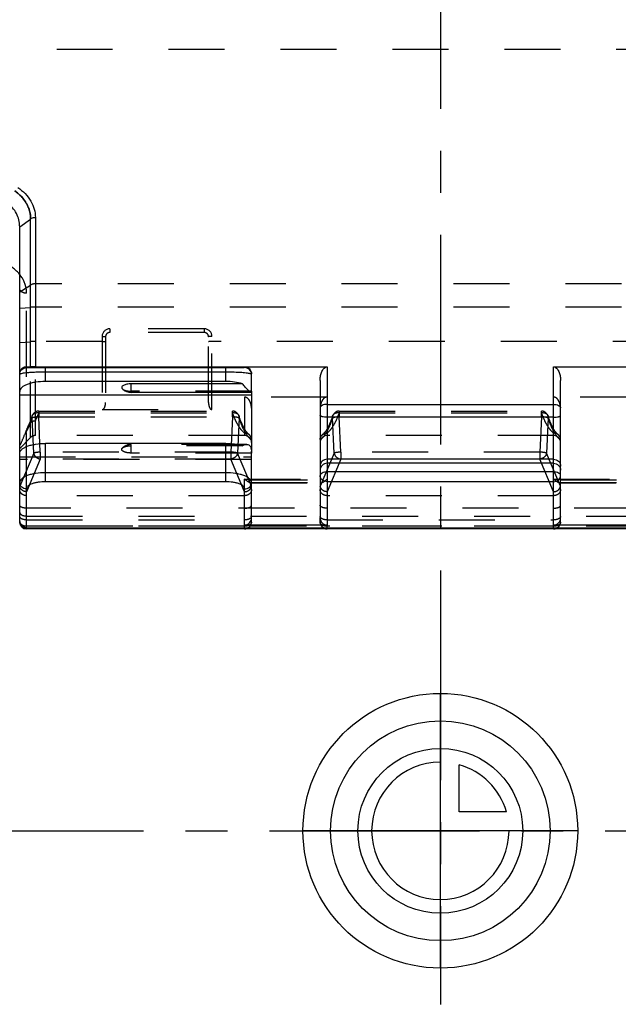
# Model space of a CAD drawing. Header units: millimetres. Extents: x 0 to 1000, y 0 to 1000.
# Tile 2 of 6: x 451 to 521, y 338 to 453. Entities that reach past the tile are written whole.
import ezdxf

# ---------------------------------------------------------------- set-up
doc = ezdxf.new("R2010")
doc.units = ezdxf.units.MM
doc.header["$LTSCALE"] = 65.185185
doc.linetypes.add('CENTER', pattern=[0.6, 0.375, -0.075, 0.075, -0.075])
doc.linetypes.add('HIDDEN', pattern=[0.2, 0.1, -0.1])
for name, color, linetype in [('ACHSEN_S', 7, 'CONTINUOUS'), ('FASEN', 7, 'CONTINUOUS'), ('FLAECHEN', 7, 'CONTINUOUS'), ('KOERPER', 7, 'CONTINUOUS'), ('KONST.EL_MIT_GEO', 7, 'CONTINUOUS'), ('KURVEN', 7, 'CONTINUOUS')]:
    doc.layers.add(name, color=color, linetype=linetype)

msp = doc.modelspace()

# ---------------------------------------------------------------- linework, layer by layer
at = {"layer": 'ACHSEN_S', "color": 40, "linetype": 'CENTER'}
for p, q in [((500, 662.55), (500, 338.23)), ((401.88, 358.45), (598.12, 358.45))]:
    msp.add_line(p, q, dxfattribs=at)
at = {"layer": 'FASEN', "color": 8, "linetype": 'HIDDEN'}
for p, q in [((452.27, 404.25), (451, 402.99)), ((451, 402.99), (451, 403.29))]:
    msp.add_line(p, q, dxfattribs=at)
at = {"layer": 'FASEN', "color": 7, "linetype": 'Continuous'}
msp.add_open_spline([(451, 428.81), (451, 429.08), (450.94, 429.61), (450.65, 430.37), (450.18, 431.06), (449.77, 431.45), (449.54, 431.63)], degree=3, knots=[0, 0, 0, 0, 0.240298, 0.483173, 0.734744, 1, 1, 1, 1], dxfattribs=at)
at = {"layer": 'FLAECHEN', "color": 8, "linetype": 'HIDDEN'}
for p, q in [((477.2, 404.49), (452.83, 404.49)), ((513.2, 404.49), (486.8, 404.49))]:
    msp.add_line(p, q, dxfattribs=at)
at = {"layer": 'KOERPER', "color": 8, "linetype": 'HIDDEN'}
for p, q in [((592.2, 449.45), (407.8, 449.45)), ((476.36, 403.45), (464, 403.45)), ((464, 402.45), (464, 403.45))]:
    msp.add_line(p, q, dxfattribs=at)
at = {"layer": 'KOERPER', "color": 7, "linetype": 'Continuous'}
for p, q in [((464, 409.5), (464, 410.51)), ((477.94, 409.5), (464, 409.5)), ((477.44, 403.45), (476.36, 403.45))]:
    msp.add_line(p, q, dxfattribs=at)
msp.add_arc((464, 411), 1.5, 226.1863, 270, dxfattribs=at)
at = {"layer": 'KOERPER', "color": 8, "linetype": 'HIDDEN'}
msp.add_arc((464, 401.95), 1.5, 90, 133.8137, dxfattribs=at)
at = {"layer": 'KOERPER', "color": 7, "linetype": 'Continuous'}
msp.add_open_spline([(464, 410.51), (463.82, 410.51), (463.51, 410.48), (463.15, 410.37), (462.95, 410.24), (462.88, 410.13), (462.88, 410.01), (462.93, 409.95), (462.96, 409.92)], degree=3, knots=[0, 0, 0, 0, 0.362688, 0.65547, 0.762168, 0.844032, 0.915794, 1, 1, 1, 1], dxfattribs=at)
at = {"layer": 'KOERPER', "color": 8, "linetype": 'HIDDEN'}
for points, knots in [([(462.96, 409.92), (463.01, 409.87), (463.14, 409.79), (463.49, 409.68), (463.79, 409.65), (464, 409.65)], [0, 0, 0, 0, 0.183437, 0.420719, 1, 1, 1, 1]), ([(464, 402.45), (463.82, 402.45), (463.51, 402.47), (463.15, 402.58), (462.95, 402.71), (462.88, 402.82), (462.88, 402.94), (462.93, 403), (462.96, 403.03)], [0, 0, 0, 0, 0.362688, 0.65547, 0.762168, 0.844032, 0.915794, 1, 1, 1, 1]), ([(462.96, 403.03), (463.01, 403.08), (463.14, 403.16), (463.49, 403.27), (463.79, 403.3), (464, 403.3)], [0, 0, 0, 0, 0.183437, 0.420719, 1, 1, 1, 1])]:
    msp.add_open_spline(points, degree=3, knots=knots, dxfattribs=at)
at = {"layer": 'KONST.EL_MIT_GEO', "color": 7, "linetype": 'Continuous'}
for p, q in [((451, 428.81), (452.27, 429.71)), ((452.27, 412.5), (452.27, 429.71)), ((452.83, 429.89), (452.83, 412.49)), ((451, 402.51), (451, 428.81)), ((451.8, 412.4), (451.8, 412.51)), ((451.8, 412.51), (452.27, 412.5)), ((452.83, 412.49), (486.8, 412.49)), ((475, 412.36), (454, 412.36)), ((454, 410.78), (454, 412.36)), ((475, 411.87), (454, 411.87)), ((475, 410.78), (475, 412.36)), ((477.2, 412.49), (477.2, 412.4)), ((486.8, 412.49), (486.8, 394.06)), ((513.2, 412.49), (547.17, 412.49)), ((513.2, 394.06), (513.2, 412.49)), ((475, 410.78), (454, 410.78)), ((478, 409.65), (478, 411.69)), ((486, 410.89), (486, 394.91)), ((514, 394.91), (514, 410.89)), ((476.94, 410.51), (464, 410.51)), ((478, 409.5), (478, 402.67)), ((451, 409.21), (478, 409.21)), ((486.8, 408.12), (513.2, 408.12)), ((513.2, 406.62), (486.8, 406.62)), ((475, 403.57), (454, 403.57)), ((454, 399.11), (454, 403.57)), ((475, 399.11), (475, 403.57)), ((451, 394.4), (451, 402.43)), ((478, 394.91), (478, 402.43)), ((513.2, 401.72), (486.8, 401.72)), ((513.2, 401.25), (486.8, 401.25)), ((475, 400.16), (454, 400.16)), ((513.2, 400.24), (486.8, 400.24)), ((451.8, 393.6), (451.8, 398.27)), ((475, 399.11), (454, 399.11)), ((477.2, 394.06), (477.2, 398.27)), ((513.2, 399.11), (486.8, 399.11)), ((451.8, 393.73), (548.2, 393.73)), ((451.8, 393.67), (548.2, 393.67)), ((477.2, 393.6), (451.8, 393.6)), ((486.8, 394.06), (477.2, 394.06)), ((477.2, 393.67), (477.2, 393.6)), ((486.8, 393.6), (486.8, 393.67)), ((513.2, 393.6), (486.8, 393.6)), ((522.8, 394.06), (513.2, 394.06)), ((513.2, 393.67), (513.2, 393.6))]:
    msp.add_line(p, q, dxfattribs=at)
at = {"layer": 'KONST.EL_MIT_GEO', "color": 8, "linetype": 'HIDDEN'}
for p, q in [((547.17, 422.16), (452.83, 422.16)), ((451, 421.22), (452.27, 422.01)), ((451.8, 412.51), (451.8, 421.06)), ((451, 419.31), (452.27, 419.42)), ((547.17, 419.44), (452.83, 419.44)), ((472.5, 416.92), (461.5, 416.92)), ((461.5, 416.92), (461.5, 416.49)), ((472.5, 416.49), (461.5, 416.49)), ((472.5, 416.92), (472.5, 416.49)), ((451, 415.31), (452.27, 415.42)), ((460.6, 415.44), (452.83, 415.44)), ((460.6, 416.02), (460.6, 407.52)), ((461, 415.99), (461, 408.35)), ((473, 408.35), (473, 415.99)), ((473.4, 407.52), (473.4, 416.02)), ((526.6, 415.44), (473.4, 415.44)), ((451.8, 398.27), (451.8, 412.4)), ((452.27, 404.25), (452.27, 412.5)), ((452.83, 404.49), (452.83, 412.49)), ((478, 409.65), (464, 409.65)), ((478, 409.5), (478, 409.65)), ((486.8, 408.96), (477.2, 408.96)), ((477.2, 408.96), (477.2, 404.49)), ((522.8, 408.96), (513.2, 408.96)), ((453.22, 407.33), (475.78, 407.33)), ((453.22, 407.33), (453.22, 406.66)), ((460.6, 407.52), (473.4, 407.52)), ((475.78, 406.66), (475.78, 407.33)), ((488.22, 407.33), (511.78, 407.33)), ((488.22, 407.33), (488.22, 406.66)), ((511.78, 406.66), (511.78, 407.33)), ((452.63, 402.42), (452.45, 406.53)), ((453.22, 407.15), (475.78, 407.15)), ((453.22, 406.66), (475.78, 406.66)), ((453.4, 402.56), (453.22, 406.66)), ((475.78, 406.66), (475.6, 402.56)), ((476.55, 406.53), (476.37, 402.42)), ((487.63, 402.42), (487.45, 406.53)), ((488.22, 407.15), (511.78, 407.15)), ((488.22, 406.66), (511.78, 406.66)), ((488.4, 402.56), (488.22, 406.66)), ((511.78, 406.66), (511.6, 402.56)), ((512.55, 406.53), (512.37, 402.42)), ((476.94, 403.3), (464, 403.3)), ((478, 402.43), (478, 402.67)), ((451, 402.43), (451, 402.51)), ((451, 402), (478, 402)), ((478, 401.71), (451, 401.71)), ((452.63, 402.42), (451.01, 398.57)), ((453.4, 401.75), (451.8, 397.94)), ((475.6, 402.56), (453.4, 402.56)), ((453.4, 402.56), (453.4, 401.75)), ((475.6, 401.75), (453.4, 401.75)), ((478, 402.45), (464, 402.45)), ((475.6, 402.56), (475.6, 401.75)), ((477.2, 397.94), (475.6, 401.75)), ((477.99, 398.57), (476.37, 402.42)), ((487.63, 402.42), (486.01, 398.57)), ((488.4, 401.75), (486.8, 397.94)), ((511.6, 402.56), (488.4, 402.56)), ((488.4, 402.56), (488.4, 401.75)), ((511.6, 401.75), (488.4, 401.75)), ((511.6, 402.56), (511.6, 401.75)), ((513.2, 397.94), (511.6, 401.75)), ((513.99, 398.57), (512.37, 402.42)), ((477.2, 399.41), (486.8, 399.41)), ((477.2, 398.27), (477.2, 399.41)), ((478, 399.32), (486, 399.32)), ((513.2, 399.41), (522.8, 399.41)), ((514, 399.32), (522, 399.32)), ((477.92, 398.97), (486.08, 398.97)), ((478, 399.03), (486, 399.03)), ((513.92, 398.97), (522.08, 398.97)), ((514, 399.03), (522, 399.03)), ((477.2, 397.48), (451.8, 397.48)), ((513.2, 397.48), (486.8, 397.48)), ((548.2, 396.03), (451.8, 396.03)), ((451.8, 395.11), (548.2, 395.11)), ((451.8, 394.66), (477.2, 394.66)), ((478, 394.4), (478, 394.91)), ((486, 394.4), (486, 394.91)), ((486.8, 394.66), (513.2, 394.66)), ((514, 394.4), (514, 394.91)), ((451.8, 393.96), (548.2, 393.96)), ((477.2, 393.92), (451.8, 393.92)), ((477.2, 393.67), (477.2, 394.06)), ((486.8, 393.67), (486.8, 394.06)), ((513.2, 393.92), (486.8, 393.92)), ((513.2, 393.67), (513.2, 394.06))]:
    msp.add_line(p, q, dxfattribs=at)
for points in [[(452.21, 406.11), (452.19, 406.05), (452.12, 405.9), (452.06, 405.75), (452, 405.64)], [(452.46, 406.78), (452.43, 406.69), (452.39, 406.58), (452.36, 406.48), (452.32, 406.38), (452.28, 406.29), (452.25, 406.19), (452.21, 406.11)], [(477, 405.63), (476.98, 405.67), (476.92, 405.8), (476.86, 405.93), (476.8, 406.07), (476.74, 406.22), (476.68, 406.38), (476.62, 406.54), (476.56, 406.71), (476.54, 406.78)], [(487.46, 406.78), (487.44, 406.72), (487.38, 406.55), (487.32, 406.39), (487.26, 406.23), (487.2, 406.08), (487.14, 405.94), (487.08, 405.8), (487.02, 405.67), (487, 405.63)], [(513, 405.63), (512.98, 405.67), (512.92, 405.8), (512.86, 405.93), (512.8, 406.07), (512.74, 406.22), (512.68, 406.38), (512.62, 406.54), (512.56, 406.71), (512.54, 406.78)], [(477.72, 404.6), (477.68, 404.63), (477.61, 404.7), (477.53, 404.78), (477.44, 404.89), (477.35, 405.01), (477.26, 405.15), (477.16, 405.32), (477.06, 405.5), (477, 405.63)], [(487, 405.63), (486.94, 405.51), (486.84, 405.32), (486.74, 405.16), (486.65, 405.01), (486.56, 404.89), (486.47, 404.79), (486.39, 404.7), (486.32, 404.63), (486.28, 404.6)], [(513.72, 404.6), (513.68, 404.63), (513.61, 404.7), (513.53, 404.78), (513.44, 404.89), (513.35, 405.01), (513.26, 405.15), (513.16, 405.32), (513.06, 405.5), (513, 405.63)]]:
    msp.add_lwpolyline(points, dxfattribs=at)
for centre, radius, start, end in [((461.5, 416.02), 0.9, 90.0012, 179.999), ((461.5, 415.99), 0.5, 90.0003, 180.0023), ((472.5, 416.02), 0.9, 0.0009, 89.9989), ((472.5, 415.99), 0.5, 359.9978, 89.9996), ((477.56, 409.63), 0.44, 0.0007, 2.5606), ((453.22, 406.53), 0.8, 90, 161.6385), ((475.78, 406.53), 0.8, 18.3807, 90), ((488.22, 406.53), 0.8, 90, 161.6374), ((511.78, 406.53), 0.8, 18.3807, 90), ((452.7, 405.49), 0.705, 123.3786, 128.5632), ((445.13, 409.86), 8.53, 334.6115, 336.5866), ((452.83, 403.69), 0.8, 90, 135), ((477.2, 403.69), 0.8, 0, 90), ((486.8, 403.69), 0.8, 90, 180), ((513.2, 403.69), 0.8, 0, 90), ((477.88, 399.05), 0.12, 349.6436, 359.9535), ((486.12, 399.05), 0.12, 180.0465, 190.3564), ((513.88, 399.05), 0.12, 349.6436, 359.9535), ((486.22, 395.07), 0.216, 180.0443, 189.6099), ((477.2, 394.4), 0.8, 292.9919, 360), ((486.8, 394.4), 0.8, 180, 246.9771), ((513.2, 394.4), 0.8, 292.9919, 360)]:
    msp.add_arc(centre, radius, start, end, dxfattribs=at)
at = {"layer": 'KONST.EL_MIT_GEO', "color": 7, "linetype": 'Continuous'}
for centre, radius, start, end in [((477.56, 402.43), 0.44, 0.0007, 2.5606), ((451.8, 394.47), 0.8, 180, 270), ((451.8, 394.4), 0.8, 180, 270), ((451.8, 394.59), 0.863, 265.3825, 269.9941), ((477.2, 394.4), 0.8, 270, 292.9919), ((486.8, 394.4), 0.8, 246.9771, 270), ((513.2, 394.4), 0.8, 270, 292.9919)]:
    msp.add_arc(centre, radius, start, end, dxfattribs=at)
at = {"layer": 'KONST.EL_MIT_GEO', "color": 8, "linetype": 'HIDDEN'}
for centre, major_axis, start_param, end_param in [((451.8, 400.58), (0.73, 2.12), -3.55225, -3.412734), ((477.2, 400.58), (-0.73, 2.12), -2.870451, -2.730936), ((486.8, 400.58), (0.73, 2.12), -3.55225, -3.412734), ((513.2, 400.58), (-0.73, 2.12), -2.870451, -2.730936)]:
    msp.add_ellipse(centre, major_axis=major_axis, ratio=0.150462, start_param=start_param, end_param=end_param, dxfattribs=at)
at = {"layer": 'KONST.EL_MIT_GEO', "color": 7, "linetype": 'Continuous'}
for centre, start_param, end_param in [((477.2, 394.91), -3.141593, -1.570796), ((486.8, 394.91), 1.570796, 3.141593), ((513.2, 394.91), -3.141593, -1.570796)]:
    msp.add_ellipse(centre, major_axis=(0, 0.854), ratio=0.937229, start_param=start_param, end_param=end_param, dxfattribs=at)
at = {"layer": 'KONST.EL_MIT_GEO', "color": 8, "linetype": 'HIDDEN'}
for points, knots in [([(452.27, 429.71), (452.27, 430.01), (452.19, 430.64), (451.7, 431.85), (450.99, 432.59), (450.44, 432.98)], [0, 0, 0, 0, 0.237022, 0.478526, 1, 1, 1, 1]), ([(451.8, 421.06), (451.8, 421.34), (451.73, 421.92), (451.27, 423.04), (450.61, 423.73), (450.1, 424.09)], [0, 0, 0, 0, 0.237142, 0.478954, 1, 1, 1, 1]), ([(452.83, 422.16), (452.78, 422.16), (452.58, 422.15), (452.39, 422.09), (452.27, 422.01)], [0, 0, 0, 0, 0.265574, 1, 1, 1, 1]), ([(451.8, 421.06), (451.7, 421.06), (451.5, 421.09), (451.24, 421.2), (451.05, 421.38), (451, 421.54), (451, 421.61)], [0, 0, 0, 0, 0.290733, 0.559473, 0.793677, 1, 1, 1, 1]), ([(452.83, 419.44), (452.78, 419.44), (452.59, 419.44), (452.4, 419.43), (452.27, 419.42)], [0, 0, 0, 0, 0.275608, 1, 1, 1, 1]), ([(452.83, 415.44), (452.78, 415.44), (452.59, 415.44), (452.4, 415.43), (452.27, 415.42)], [0, 0, 0, 0, 0.275608, 1, 1, 1, 1]), ([(460.6, 416.02), (460.65, 416.02), (460.75, 416.02), (460.86, 416.02), (460.93, 416.01), (460.97, 416), (460.99, 416), (461, 415.99), (461, 415.99)], [0, 0, 0, 0, 0.378523, 0.699801, 0.823499, 0.916079, 0.97462, 1, 1, 1, 1]), ([(460.6, 415.44), (460.65, 415.44), (460.75, 415.44), (460.86, 415.44), (460.93, 415.43), (460.97, 415.42), (460.99, 415.42), (461, 415.41), (461, 415.41)], [0, 0, 0, 0, 0.378523, 0.699801, 0.823499, 0.916079, 0.97462, 1, 1, 1, 1]), ([(473.4, 416.02), (473.35, 416.02), (473.25, 416.02), (473.14, 416.02), (473.07, 416.01), (473.03, 416), (473.01, 416), (473, 415.99), (473, 415.99)], [0, 0, 0, 0, 0.378523, 0.699801, 0.823499, 0.916079, 0.97462, 1, 1, 1, 1]), ([(473.4, 415.44), (473.35, 415.44), (473.25, 415.44), (473.14, 415.44), (473.07, 415.43), (473.03, 415.42), (473.01, 415.42), (473, 415.41), (473, 415.41)], [0, 0, 0, 0, 0.378523, 0.699801, 0.823499, 0.916079, 0.97462, 1, 1, 1, 1]), ([(460.6, 407.52), (460.66, 407.52), (460.76, 407.56), (460.87, 407.7), (460.95, 407.88), (460.99, 408.11), (461, 408.27), (461, 408.35)], [0, 0, 0, 0, 0.172361, 0.297992, 0.525427, 0.756384, 1, 1, 1, 1]), ([(473, 408.35), (473, 408.27), (473.01, 408.11), (473.05, 407.88), (473.13, 407.7), (473.24, 407.56), (473.34, 407.52), (473.4, 407.52)], [0, 0, 0, 0, 0.243622, 0.474584, 0.702026, 0.827665, 1, 1, 1, 1]), ([(478, 407.67), (478, 407.8), (477.97, 408.08), (477.86, 408.41), (477.72, 408.65), (477.58, 408.81), (477.41, 408.93), (477.27, 408.96), (477.2, 408.96)], [0, 0, 0, 0, 0.249969, 0.499804, 0.624965, 0.750132, 0.875189, 1, 1, 1, 1]), ([(486.8, 408.96), (486.73, 408.96), (486.59, 408.93), (486.42, 408.81), (486.28, 408.65), (486.14, 408.41), (486.03, 408.08), (486, 407.8), (486, 407.67)], [0, 0, 0, 0, 0.12481, 0.249868, 0.375035, 0.500196, 0.750031, 1, 1, 1, 1]), ([(514, 407.67), (514, 407.8), (513.97, 408.08), (513.86, 408.41), (513.72, 408.65), (513.58, 408.81), (513.41, 408.93), (513.27, 408.96), (513.2, 408.96)], [0, 0, 0, 0, 0.249969, 0.499804, 0.624965, 0.750132, 0.875189, 1, 1, 1, 1]), ([(452.46, 406.78), (452.48, 406.84), (452.56, 406.97), (452.81, 407.15), (453.06, 407.17), (453.22, 407.15)], [0, 0, 0, 0, 0.223842, 0.463054, 1, 1, 1, 1]), ([(487.46, 406.78), (487.48, 406.84), (487.56, 406.97), (487.81, 407.15), (488.06, 407.17), (488.22, 407.15)], [0, 0, 0, 0, 0.223844, 0.463057, 1, 1, 1, 1]), ([(452.27, 406.04), (452.23, 406.01), (452.18, 405.94), (452.09, 405.81), (452.04, 405.7), (452, 405.64)], [0, 0, 0, 0, 0.268776, 0.528164, 1, 1, 1, 1]), ([(452.45, 406.53), (452.42, 406.46), (452.34, 406.22), (452.25, 405.98), (452.18, 405.8)], [0, 0, 0, 0, 0.260346, 1, 1, 1, 1]), ([(452.32, 406.07), (452.35, 406.1), (452.51, 406.18), (452.7, 406.21), (452.83, 406.2)], [0, 0, 0, 0, 0.242914, 1, 1, 1, 1]), ([(452.45, 406.53), (452.44, 406.55), (452.43, 406.63), (452.44, 406.72), (452.46, 406.78)], [0, 0, 0, 0, 0.256728, 1, 1, 1, 1]), ([(453.22, 406.66), (453.13, 406.66), (452.97, 406.65), (452.75, 406.62), (452.57, 406.58), (452.48, 406.55), (452.45, 406.53)], [0, 0, 0, 0, 0.327834, 0.622212, 0.853374, 1, 1, 1, 1]), ([(453.22, 407.15), (453.2, 407.09), (453.11, 406.86), (453.02, 406.64), (452.95, 406.47)], [0, 0, 0, 0, 0.260113, 1, 1, 1, 1]), ([(475.78, 407.15), (475.87, 407.16), (476.03, 407.16), (476.26, 407.1), (476.44, 406.97), (476.52, 406.84), (476.54, 406.78)], [0, 0, 0, 0, 0.279463, 0.539641, 0.777486, 1, 1, 1, 1]), ([(476.28, 405.98), (476.24, 406.07), (476.05, 406.45), (475.89, 406.84), (475.78, 407.15)], [0, 0, 0, 0, 0.230381, 1, 1, 1, 1]), ([(476.55, 406.53), (476.52, 406.55), (476.43, 406.58), (476.25, 406.62), (476.03, 406.65), (475.87, 406.66), (475.78, 406.66)], [0, 0, 0, 0, 0.146762, 0.378045, 0.672411, 1, 1, 1, 1]), ([(477.05, 405.28), (477.01, 405.37), (476.82, 405.78), (476.66, 406.2), (476.55, 406.53)], [0, 0, 0, 0, 0.229849, 1, 1, 1, 1]), ([(487.45, 406.53), (487.41, 406.41), (487.26, 405.99), (487.09, 405.57), (486.95, 405.28)], [0, 0, 0, 0, 0.270148, 1, 1, 1, 1]), ([(487.45, 406.53), (487.44, 406.55), (487.43, 406.63), (487.44, 406.72), (487.46, 406.78)], [0, 0, 0, 0, 0.256728, 1, 1, 1, 1]), ([(488.22, 406.66), (488.13, 406.66), (487.97, 406.65), (487.75, 406.62), (487.57, 406.58), (487.48, 406.55), (487.45, 406.53)], [0, 0, 0, 0, 0.327834, 0.622212, 0.853374, 1, 1, 1, 1]), ([(488.22, 407.15), (488.18, 407.04), (488.03, 406.64), (487.86, 406.25), (487.72, 405.98)], [0, 0, 0, 0, 0.269619, 1, 1, 1, 1]), ([(511.78, 407.15), (511.87, 407.16), (512.03, 407.16), (512.26, 407.1), (512.44, 406.97), (512.52, 406.84), (512.54, 406.78)], [0, 0, 0, 0, 0.279463, 0.539641, 0.777486, 1, 1, 1, 1]), ([(512.28, 405.98), (512.24, 406.07), (512.05, 406.45), (511.89, 406.84), (511.78, 407.15)], [0, 0, 0, 0, 0.230381, 1, 1, 1, 1]), ([(512.55, 406.53), (512.52, 406.55), (512.43, 406.58), (512.25, 406.62), (512.03, 406.65), (511.87, 406.66), (511.78, 406.66)], [0, 0, 0, 0, 0.146762, 0.378045, 0.672411, 1, 1, 1, 1]), ([(513.05, 405.28), (513.01, 405.37), (512.82, 405.78), (512.66, 406.2), (512.55, 406.53)], [0, 0, 0, 0, 0.229849, 1, 1, 1, 1]), ([(452.18, 405.8), (452.14, 405.7), (451.97, 405.31), (451.78, 404.94), (451.62, 404.69)], [0, 0, 0, 0, 0.274763, 1, 1, 1, 1]), ([(452, 405.64), (451.96, 405.55), (451.82, 405.24), (451.7, 404.92), (451.62, 404.69)], [0, 0, 0, 0, 0.278169, 1, 1, 1, 1]), ([(477.2, 404.77), (477.02, 404.91), (476.67, 405.29), (476.41, 405.73), (476.28, 405.98)], [0, 0, 0, 0, 0.444064, 1, 1, 1, 1]), ([(478, 403.96), (477.81, 404.11), (477.45, 404.53), (477.19, 405), (477.05, 405.28)], [0, 0, 0, 0, 0.439122, 1, 1, 1, 1]), ([(486.95, 405.28), (486.81, 405), (486.55, 404.53), (486.19, 404.11), (486, 403.96)], [0, 0, 0, 0, 0.56085, 1, 1, 1, 1]), ([(487.72, 405.98), (487.59, 405.73), (487.33, 405.29), (486.98, 404.91), (486.8, 404.77)], [0, 0, 0, 0, 0.55591, 1, 1, 1, 1]), ([(513.2, 404.77), (513.02, 404.91), (512.67, 405.29), (512.41, 405.73), (512.28, 405.98)], [0, 0, 0, 0, 0.444064, 1, 1, 1, 1]), ([(514, 403.96), (513.81, 404.11), (513.45, 404.53), (513.19, 405), (513.05, 405.28)], [0, 0, 0, 0, 0.439122, 1, 1, 1, 1]), ([(451, 403.29), (451.06, 403.4), (451.29, 403.85), (451.48, 404.32), (451.62, 404.69)], [0, 0, 0, 0, 0.228568, 1, 1, 1, 1]), ([(477.72, 404.6), (477.64, 404.66), (477.48, 404.74), (477.29, 404.77), (477.2, 404.77)], [0, 0, 0, 0, 0.497273, 1, 1, 1, 1]), ([(478, 404.01), (478, 404.12), (477.95, 404.35), (477.8, 404.53), (477.72, 404.6)], [0, 0, 0, 0, 0.500614, 1, 1, 1, 1]), ([(486, 404.01), (486, 404.12), (486.05, 404.35), (486.2, 404.53), (486.28, 404.6)], [0, 0, 0, 0, 0.500614, 1, 1, 1, 1]), ([(486.28, 404.6), (486.36, 404.66), (486.52, 404.74), (486.71, 404.77), (486.8, 404.77)], [0, 0, 0, 0, 0.497289, 1, 1, 1, 1]), ([(513.72, 404.6), (513.64, 404.66), (513.48, 404.74), (513.29, 404.77), (513.2, 404.77)], [0, 0, 0, 0, 0.497273, 1, 1, 1, 1]), ([(514, 404.01), (514, 404.12), (513.95, 404.35), (513.8, 404.53), (513.72, 404.6)], [0, 0, 0, 0, 0.500614, 1, 1, 1, 1]), ([(453.4, 402.56), (453.32, 402.55), (453.15, 402.54), (452.93, 402.51), (452.76, 402.48), (452.66, 402.45), (452.63, 402.42)], [0, 0, 0, 0, 0.327589, 0.621955, 0.853238, 1, 1, 1, 1]), ([(452.63, 402.42), (452.66, 402.25), (452.87, 401.92), (453.22, 401.77), (453.4, 401.75)], [0, 0, 0, 0, 0.480147, 1, 1, 1, 1]), ([(476.37, 402.42), (476.34, 402.45), (476.24, 402.48), (476.07, 402.51), (475.85, 402.54), (475.68, 402.55), (475.6, 402.56)], [0, 0, 0, 0, 0.146762, 0.378045, 0.672411, 1, 1, 1, 1]), ([(476.37, 402.42), (476.34, 402.25), (476.13, 401.92), (475.78, 401.77), (475.6, 401.75)], [0, 0, 0, 0, 0.480147, 1, 1, 1, 1]), ([(488.4, 402.56), (488.32, 402.55), (488.15, 402.54), (487.93, 402.51), (487.76, 402.48), (487.66, 402.45), (487.63, 402.42)], [0, 0, 0, 0, 0.327589, 0.621955, 0.853238, 1, 1, 1, 1]), ([(487.63, 402.42), (487.66, 402.25), (487.87, 401.92), (488.22, 401.77), (488.4, 401.75)], [0, 0, 0, 0, 0.480147, 1, 1, 1, 1]), ([(512.37, 402.42), (512.34, 402.45), (512.24, 402.48), (512.07, 402.51), (511.85, 402.54), (511.68, 402.55), (511.6, 402.56)], [0, 0, 0, 0, 0.146762, 0.378045, 0.672411, 1, 1, 1, 1]), ([(512.37, 402.42), (512.34, 402.25), (512.13, 401.92), (511.78, 401.77), (511.6, 401.75)], [0, 0, 0, 0, 0.480147, 1, 1, 1, 1]), ([(477.89, 398.97), (477.84, 398.97), (477.73, 399.02), (477.5, 399.16), (477.32, 399.3), (477.2, 399.41)], [0, 0, 0, 0, 0.18191, 0.420622, 1, 1, 1, 1]), ([(486.08, 398.97), (486.13, 398.97), (486.25, 399.01), (486.42, 399.1), (486.61, 399.24), (486.73, 399.35), (486.8, 399.41)], [0, 0, 0, 0, 0.174034, 0.411736, 0.691853, 1, 1, 1, 1]), ([(513.92, 398.97), (513.87, 398.97), (513.75, 399.01), (513.58, 399.1), (513.39, 399.24), (513.27, 399.35), (513.2, 399.41)], [0, 0, 0, 0, 0.174034, 0.411736, 0.691853, 1, 1, 1, 1]), ([(451.8, 397.48), (451.7, 397.48), (451.49, 397.52), (451.22, 397.68), (451.04, 397.91), (451, 398.1), (451, 398.2)], [0, 0, 0, 0, 0.263698, 0.519521, 0.763919, 1, 1, 1, 1]), ([(451.8, 397.94), (451.61, 397.95), (451.25, 398.07), (451.04, 398.4), (451.01, 398.57)], [0, 0, 0, 0, 0.523944, 1, 1, 1, 1]), ([(477.2, 397.94), (477.39, 397.95), (477.75, 398.07), (477.96, 398.4), (477.99, 398.57)], [0, 0, 0, 0, 0.523944, 1, 1, 1, 1]), ([(478, 398.2), (478, 398.1), (477.96, 397.91), (477.78, 397.68), (477.51, 397.52), (477.3, 397.48), (477.2, 397.48)], [0, 0, 0, 0, 0.236081, 0.480479, 0.736302, 1, 1, 1, 1]), ([(478, 399.03), (477.99, 399.01), (477.98, 398.97), (477.93, 398.97), (477.92, 398.97)], [0, 0, 0, 0, 0.485081, 1, 1, 1, 1]), ([(486, 399.03), (486.01, 399.01), (486.02, 398.97), (486.07, 398.97), (486.08, 398.97)], [0, 0, 0, 0, 0.485081, 1, 1, 1, 1]), ([(486.8, 397.48), (486.7, 397.48), (486.49, 397.52), (486.22, 397.68), (486.04, 397.91), (486, 398.1), (486, 398.2)], [0, 0, 0, 0, 0.263698, 0.519521, 0.763919, 1, 1, 1, 1]), ([(486.8, 397.94), (486.61, 397.95), (486.25, 398.07), (486.04, 398.4), (486.01, 398.57)], [0, 0, 0, 0, 0.523944, 1, 1, 1, 1]), ([(513.2, 397.94), (513.39, 397.95), (513.75, 398.07), (513.96, 398.4), (513.99, 398.57)], [0, 0, 0, 0, 0.523944, 1, 1, 1, 1]), ([(514, 398.2), (514, 398.1), (513.96, 397.91), (513.78, 397.68), (513.51, 397.52), (513.3, 397.48), (513.2, 397.48)], [0, 0, 0, 0, 0.236081, 0.480479, 0.736302, 1, 1, 1, 1]), ([(514, 399.03), (513.99, 399.01), (513.98, 398.97), (513.93, 398.97), (513.92, 398.97)], [0, 0, 0, 0, 0.485081, 1, 1, 1, 1]), ([(451.8, 396.03), (451.7, 396.03), (451.5, 396.04), (451.22, 396.11), (451, 396.25), (451, 396.36)], [0, 0, 0, 0, 0.338596, 0.635326, 1, 1, 1, 1]), ([(477.2, 396.03), (477.3, 396.03), (477.5, 396.04), (477.78, 396.11), (478, 396.25), (478, 396.36)], [0, 0, 0, 0, 0.338596, 0.635326, 1, 1, 1, 1]), ([(486.8, 396.03), (486.7, 396.03), (486.5, 396.04), (486.22, 396.11), (486, 396.25), (486, 396.36)], [0, 0, 0, 0, 0.338596, 0.635326, 1, 1, 1, 1]), ([(513.2, 396.03), (513.3, 396.03), (513.5, 396.04), (513.78, 396.11), (514, 396.25), (514, 396.36)], [0, 0, 0, 0, 0.338596, 0.635326, 1, 1, 1, 1]), ([(451, 395.54), (451, 395.48), (451.05, 395.37), (451.19, 395.26), (451.43, 395.14), (451.65, 395.11), (451.8, 395.11)], [0, 0, 0, 0, 0.177119, 0.341521, 0.538704, 1, 1, 1, 1]), ([(451.8, 394.66), (451.7, 394.66), (451.5, 394.68), (451.25, 394.76), (451.06, 394.89), (451, 395.02), (451, 395.07)], [0, 0, 0, 0, 0.317723, 0.60054, 0.825818, 1, 1, 1, 1]), ([(477.89, 394.87), (477.81, 394.79), (477.58, 394.69), (477.33, 394.66), (477.2, 394.66)], [0, 0, 0, 0, 0.448627, 1, 1, 1, 1]), ([(478, 395.07), (478, 395.06), (477.99, 394.98), (477.94, 394.91), (477.89, 394.87)], [0, 0, 0, 0, 0.229243, 1, 1, 1, 1]), ([(486.8, 394.66), (486.7, 394.66), (486.52, 394.68), (486.23, 394.76), (486.02, 394.92), (486, 395.04)], [0, 0, 0, 0, 0.315366, 0.599627, 1, 1, 1, 1]), ([(513.89, 394.87), (513.81, 394.79), (513.58, 394.69), (513.33, 394.66), (513.2, 394.66)], [0, 0, 0, 0, 0.448627, 1, 1, 1, 1]), ([(514, 395.07), (514, 395.06), (513.99, 394.98), (513.94, 394.91), (513.89, 394.87)], [0, 0, 0, 0, 0.229243, 1, 1, 1, 1]), ([(451, 394.47), (451, 394.4), (451.05, 394.25), (451.24, 394.09), (451.5, 393.98), (451.7, 393.96), (451.8, 393.96)], [0, 0, 0, 0, 0.197062, 0.428518, 0.701334, 1, 1, 1, 1]), ([(451, 394.4), (451, 394.31), (451.04, 394.11), (451.22, 393.86), (451.49, 393.7), (451.7, 393.66), (451.8, 393.66)], [0, 0, 0, 0, 0.24081, 0.487081, 0.740914, 1, 1, 1, 1]), ([(451.8, 393.92), (451.64, 393.92), (451.36, 393.96), (451.11, 394.13), (451.05, 394.24)], [0, 0, 0, 0, 0.555502, 1, 1, 1, 1]), ([(477.2, 393.66), (477.3, 393.66), (477.51, 393.7), (477.78, 393.86), (477.96, 394.11), (478, 394.31), (478, 394.4)], [0, 0, 0, 0, 0.25908, 0.512913, 0.759184, 1, 1, 1, 1]), ([(478, 394.4), (478, 394.34), (477.95, 394.19), (477.76, 394.04), (477.5, 393.94), (477.3, 393.92), (477.2, 393.92)], [0, 0, 0, 0, 0.192382, 0.42254, 0.69742, 1, 1, 1, 1]), ([(486, 394.4), (486, 394.31), (486.04, 394.11), (486.22, 393.86), (486.49, 393.7), (486.7, 393.66), (486.8, 393.66)], [0, 0, 0, 0, 0.24081, 0.487081, 0.740914, 1, 1, 1, 1]), ([(486.8, 393.92), (486.7, 393.92), (486.5, 393.94), (486.24, 394.04), (486.05, 394.19), (486, 394.34), (486, 394.4)], [0, 0, 0, 0, 0.302584, 0.577462, 0.807619, 1, 1, 1, 1]), ([(513.2, 393.66), (513.3, 393.66), (513.51, 393.7), (513.78, 393.86), (513.96, 394.11), (514, 394.31), (514, 394.4)], [0, 0, 0, 0, 0.25908, 0.512913, 0.759184, 1, 1, 1, 1]), ([(514, 394.4), (514, 394.34), (513.95, 394.19), (513.76, 394.04), (513.5, 393.94), (513.3, 393.92), (513.2, 393.92)], [0, 0, 0, 0, 0.192382, 0.42254, 0.69742, 1, 1, 1, 1])]:
    msp.add_open_spline(points, degree=3, knots=knots, dxfattribs=at)
at = {"layer": 'KONST.EL_MIT_GEO', "color": 7, "linetype": 'Continuous'}
for points, knots in [([(450.44, 432.98), (450.99, 432.59), (451.7, 431.85), (452.19, 430.64), (452.27, 430.01), (452.27, 429.71)], [0, 0, 0, 0, 0.521479, 0.762973, 1, 1, 1, 1]), ([(450.79, 433.37), (451.39, 432.96), (452.17, 432.17), (452.73, 430.88), (452.83, 430.22), (452.83, 429.89)], [0, 0, 0, 0, 0.523167, 0.764242, 1, 1, 1, 1]), ([(452.27, 429.71), (452.3, 429.74), (452.47, 429.85), (452.68, 429.89), (452.83, 429.89)], [0, 0, 0, 0, 0.241728, 1, 1, 1, 1]), ([(451, 411.72), (451, 411.83), (451.05, 412.07), (451.26, 412.34), (451.53, 412.48), (451.72, 412.51), (451.8, 412.51)], [0, 0, 0, 0, 0.275521, 0.561173, 0.798762, 1, 1, 1, 1]), ([(451, 411.6), (451, 411.81), (451.17, 412.23), (451.6, 412.4), (451.8, 412.4)], [0, 0, 0, 0, 0.499973, 1, 1, 1, 1]), ([(454, 411.87), (453.62, 411.87), (453.08, 411.86), (452.38, 411.83), (451.94, 411.8), (451.58, 411.76), (451.3, 411.72), (451.13, 411.68), (451.04, 411.65), (451.01, 411.63), (451.01, 411.62)], [0, 0, 0, 0, 0.373762, 0.542055, 0.689602, 0.811732, 0.905102, 0.96772, 0.987427, 1, 1, 1, 1]), ([(454, 412.36), (453.85, 412.36), (453.56, 412.36), (453.14, 412.36), (452.76, 412.37), (452.43, 412.37), (452.2, 412.38), (452.05, 412.38), (451.96, 412.39), (451.89, 412.39), (451.84, 412.39), (451.82, 412.4), (451.8, 412.4), (451.8, 412.4)], [0, 0, 0, 0, 0.20351, 0.397069, 0.572048, 0.721771, 0.841671, 0.88949, 0.928894, 0.959715, 0.981845, 0.995225, 1, 1, 1, 1]), ([(452.83, 412.49), (452.78, 412.49), (452.59, 412.49), (452.4, 412.5), (452.27, 412.5)], [0, 0, 0, 0, 0.285516, 1, 1, 1, 1]), ([(477.2, 412.4), (477.2, 412.4), (477.18, 412.4), (477.16, 412.39), (477.11, 412.39), (477.04, 412.39), (476.95, 412.38), (476.8, 412.38), (476.57, 412.37), (476.24, 412.37), (475.86, 412.36), (475.44, 412.36), (475.15, 412.36), (475, 412.36)], [0, 0, 0, 0, 0.004776, 0.018155, 0.040284, 0.071106, 0.11051, 0.158329, 0.278229, 0.427952, 0.602931, 0.79649, 1, 1, 1, 1]), ([(477.91, 411.66), (477.86, 411.68), (477.74, 411.71), (477.39, 411.77), (476.8, 411.82), (475.96, 411.86), (475.33, 411.87), (475, 411.87)], [0, 0, 0, 0, 0.054274, 0.133191, 0.35935, 0.659046, 1, 1, 1, 1]), ([(477.2, 412.49), (477.4, 412.49), (477.83, 412.32), (478, 411.9), (478, 411.69)], [0, 0, 0, 0, 0.500073, 1, 1, 1, 1]), ([(478, 411.6), (478, 411.81), (477.83, 412.23), (477.4, 412.4), (477.2, 412.4)], [0, 0, 0, 0, 0.499973, 1, 1, 1, 1]), ([(486, 410.89), (486, 411.05), (486.02, 411.38), (486.12, 411.77), (486.25, 412.07), (486.38, 412.27), (486.56, 412.44), (486.72, 412.49), (486.8, 412.49)], [0, 0, 0, 0, 0.250268, 0.500398, 0.625598, 0.750756, 0.875725, 1, 1, 1, 1]), ([(513.2, 412.49), (513.28, 412.49), (513.44, 412.44), (513.62, 412.27), (513.75, 412.07), (513.88, 411.77), (513.98, 411.38), (514, 411.05), (514, 410.89)], [0, 0, 0, 0, 0.124276, 0.249245, 0.374403, 0.499602, 0.749732, 1, 1, 1, 1]), ([(454, 410.78), (453.62, 410.78), (453.05, 410.74), (452.35, 410.6), (451.9, 410.46), (451.52, 410.29), (451.24, 410.1), (451.05, 409.88), (451, 409.71), (451, 409.63)], [0, 0, 0, 0, 0.337054, 0.492032, 0.631524, 0.752033, 0.851845, 0.932297, 1, 1, 1, 1]), ([(476.94, 410.51), (476.65, 410.6), (476, 410.74), (475.35, 410.78), (475, 410.78)], [0, 0, 0, 0, 0.472844, 1, 1, 1, 1]), ([(478, 411.6), (478, 411.61), (477.97, 411.64), (477.94, 411.66), (477.91, 411.66)], [0, 0, 0, 0, 0.348538, 1, 1, 1, 1]), ([(477.94, 409.5), (477.92, 409.5), (477.87, 409.53), (477.78, 409.6), (477.68, 409.7), (477.5, 409.88), (477.25, 410.15), (477.05, 410.38), (476.94, 410.51)], [0, 0, 0, 0, 0.045482, 0.120054, 0.222757, 0.349131, 0.653323, 1, 1, 1, 1]), ([(477.95, 409.5), (477.95, 409.5), (477.95, 409.5), (477.94, 409.5), (477.94, 409.5)], [0, 0, 0, 0, 0.487632, 1, 1, 1, 1]), ([(478, 409.65), (478, 409.62), (478, 409.57), (477.98, 409.52), (477.97, 409.51)], [0, 0, 0, 0, 0.622631, 1, 1, 1, 1]), ([(486.8, 408.12), (486.7, 408.12), (486.5, 408.1), (486.25, 408.02), (486.06, 407.91), (486, 407.78), (486, 407.73)], [0, 0, 0, 0, 0.320936, 0.605923, 0.83055, 1, 1, 1, 1]), ([(513.2, 408.12), (513.3, 408.12), (513.5, 408.1), (513.75, 408.02), (513.94, 407.91), (514, 407.78), (514, 407.73)], [0, 0, 0, 0, 0.320936, 0.605923, 0.83055, 1, 1, 1, 1]), ([(486.8, 406.62), (486.7, 406.62), (486.51, 406.63), (486.29, 406.66), (486.14, 406.71), (486.06, 406.74), (486, 406.79), (486, 406.83)], [0, 0, 0, 0, 0.357924, 0.665424, 0.787238, 0.883162, 1, 1, 1, 1]), ([(513.2, 406.62), (513.3, 406.62), (513.49, 406.63), (513.71, 406.66), (513.86, 406.71), (513.94, 406.74), (514, 406.79), (514, 406.83)], [0, 0, 0, 0, 0.357924, 0.665424, 0.787238, 0.883162, 1, 1, 1, 1]), ([(451, 402.43), (451, 402.5), (451.05, 402.67), (451.24, 402.89), (451.52, 403.08), (451.9, 403.25), (452.35, 403.39), (453.05, 403.53), (453.62, 403.57), (454, 403.57)], [0, 0, 0, 0, 0.067703, 0.148155, 0.247967, 0.368476, 0.507968, 0.662946, 1, 1, 1, 1]), ([(475, 403.57), (475.35, 403.57), (476, 403.53), (476.65, 403.4), (476.94, 403.3)], [0, 0, 0, 0, 0.527156, 1, 1, 1, 1]), ([(476.94, 403.3), (476.98, 403.32), (477.14, 403.4), (477.31, 403.45), (477.44, 403.45)], [0, 0, 0, 0, 0.274437, 1, 1, 1, 1]), ([(477.44, 403.45), (477.53, 403.45), (477.71, 403.41), (477.9, 403.18), (477.99, 402.84), (478, 402.59), (478, 402.45)], [0, 0, 0, 0, 0.196814, 0.401656, 0.666233, 1, 1, 1, 1]), ([(486.8, 401.72), (486.6, 401.72), (486.17, 401.55), (486, 401.13), (486, 400.93)], [0, 0, 0, 0, 0.500674, 1, 1, 1, 1]), ([(513.2, 401.72), (513.4, 401.72), (513.83, 401.55), (514, 401.13), (514, 400.93)], [0, 0, 0, 0, 0.500674, 1, 1, 1, 1]), ([(486.8, 401.25), (486.6, 401.25), (486.17, 401.08), (486, 400.65), (486, 400.45)], [0, 0, 0, 0, 0.500674, 1, 1, 1, 1]), ([(513.2, 401.25), (513.4, 401.25), (513.83, 401.08), (514, 400.65), (514, 400.45)], [0, 0, 0, 0, 0.500674, 1, 1, 1, 1]), ([(454, 400.16), (453.62, 400.16), (453.05, 400.12), (452.35, 399.97), (451.9, 399.84), (451.52, 399.67), (451.24, 399.47), (451.05, 399.25), (451, 399.08), (451, 399.01)], [0, 0, 0, 0, 0.337054, 0.492032, 0.631524, 0.752033, 0.851845, 0.932297, 1, 1, 1, 1]), ([(478, 399.01), (478, 399.08), (477.95, 399.25), (477.76, 399.47), (477.48, 399.67), (477.1, 399.84), (476.65, 399.97), (475.95, 400.12), (475.38, 400.16), (475, 400.16)], [0, 0, 0, 0, 0.067703, 0.148155, 0.247967, 0.368476, 0.507968, 0.662946, 1, 1, 1, 1]), ([(486.8, 400.24), (486.7, 400.24), (486.5, 400.22), (486.25, 400.14), (486.06, 400.02), (486, 399.9), (486, 399.85)], [0, 0, 0, 0, 0.321012, 0.606041, 0.830648, 1, 1, 1, 1]), ([(486.8, 399.11), (486.7, 399.11), (486.49, 399.14), (486.22, 399.31), (486.04, 399.55), (486, 399.75), (486, 399.85)], [0, 0, 0, 0, 0.259087, 0.512921, 0.759194, 1, 1, 1, 1]), ([(514, 399.85), (514, 399.9), (513.94, 400.02), (513.75, 400.14), (513.5, 400.22), (513.3, 400.24), (513.2, 400.24)], [0, 0, 0, 0, 0.169352, 0.393959, 0.678988, 1, 1, 1, 1]), ([(513.2, 399.11), (513.3, 399.11), (513.51, 399.14), (513.78, 399.31), (513.96, 399.55), (514, 399.75), (514, 399.85)], [0, 0, 0, 0, 0.259087, 0.512921, 0.759194, 1, 1, 1, 1]), ([(451.8, 398.27), (451.7, 398.27), (451.49, 398.31), (451.22, 398.47), (451.04, 398.71), (451, 398.91), (451, 399.01)], [0, 0, 0, 0, 0.259084, 0.512915, 0.759185, 1, 1, 1, 1]), ([(454, 399.11), (453.72, 399.11), (453.31, 399.08), (452.79, 398.98), (452.46, 398.88), (452.18, 398.75), (451.97, 398.61), (451.84, 398.45), (451.8, 398.32), (451.8, 398.27)], [0, 0, 0, 0, 0.337053, 0.492031, 0.631524, 0.752033, 0.851846, 0.932298, 1, 1, 1, 1]), ([(477.2, 398.27), (477.2, 398.32), (477.16, 398.45), (477.03, 398.61), (476.82, 398.75), (476.54, 398.88), (476.21, 398.98), (475.69, 399.08), (475.28, 399.11), (475, 399.11)], [0, 0, 0, 0, 0.067702, 0.148154, 0.247967, 0.368476, 0.507969, 0.662947, 1, 1, 1, 1]), ([(477.2, 398.27), (477.3, 398.27), (477.51, 398.31), (477.78, 398.47), (477.96, 398.71), (478, 398.91), (478, 399.01)], [0, 0, 0, 0, 0.259084, 0.512915, 0.759185, 1, 1, 1, 1]), ([(451.73, 393.73), (451.63, 393.74), (451.44, 393.79), (451.2, 393.95), (451.04, 394.19), (451, 394.38), (451, 394.47)], [0, 0, 0, 0, 0.259085, 0.512497, 0.758722, 1, 1, 1, 1])]:
    msp.add_open_spline(points, degree=3, knots=knots, dxfattribs=at)
for points in [[(451.01, 411.62), (451, 411.61), (451, 411.61), (451, 411.6)], [(477.97, 409.51), (477.96, 409.51), (477.96, 409.51), (477.95, 409.5)], [(451.02, 394.3), (451.01, 394.33), (451, 394.37), (451, 394.4)]]:
    msp.add_open_spline(points, degree=3, dxfattribs=at)
at = {"layer": 'KONST.EL_MIT_GEO', "color": 8, "linetype": 'HIDDEN'}
for points in [[(476.54, 406.78), (476.57, 406.7), (476.57, 406.61), (476.55, 406.53)], [(512.54, 406.78), (512.57, 406.7), (512.57, 406.61), (512.55, 406.53)], [(477.92, 398.97), (477.91, 398.97), (477.9, 398.97), (477.89, 398.97)], [(451.05, 394.24), (451.04, 394.26), (451.03, 394.28), (451.02, 394.3)]]:
    msp.add_open_spline(points, degree=3, dxfattribs=at)
at = {"layer": 'KURVEN', "color": 40, "linetype": 'Continuous'}
for p, q in [((500, 342.45), (500, 374.45)), ((502.2, 360.65), (502.2, 366.14)), ((507.69, 360.65), (502.2, 360.65)), ((516, 358.45), (484, 358.45))]:
    msp.add_line(p, q, dxfattribs=at)
for radius in [16, 12.8, 9.6]:
    msp.add_circle((500, 358.45), radius, dxfattribs=at)
for start, end in [(90, 360), (15.962, 74.038)]:
    msp.add_arc((500, 358.45), 8, start, end, dxfattribs=at)

doc.saveas('drawing.dxf')
